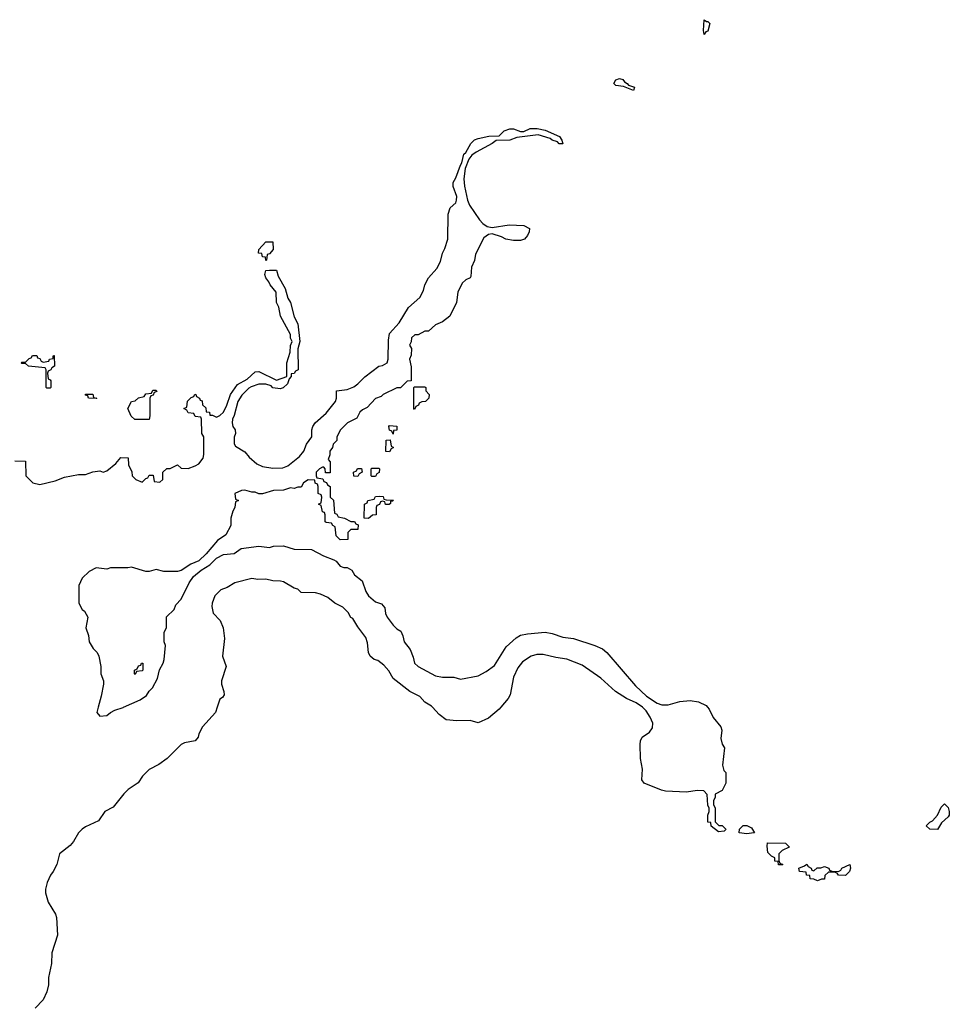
# Model space of a CAD drawing. Header units: inches. Extents: x 2397558 to 2568646, y 256209 to 449595.
# Tile 58 of 85: x 2470457 to 2475716, y 368319 to 373891. Entities that reach past the tile are written whole.
import ezdxf

# ---------------------------------------------------------------- set-up
doc = ezdxf.new("R2010")
doc.units = ezdxf.units.IN
doc.header["$MEASUREMENT"] = 0
doc.layers.add('C4376', color=7, linetype='Continuous')
doc.layers.add('C4377', color=7, linetype='Continuous')

msp = doc.modelspace()

# ---------------------------------------------------------------- linework, layer by layer
at = {"layer": 'C4376', "color": 6}
for points in [[(2471574.7, 370000), (2471564.7, 369970), (2471490.8, 369890), (2471471, 369850), (2471466, 369830), (2471450.5, 369809.5), (2471390, 369799.3), (2471370, 369789.3), (2471292, 369710), (2471243.5, 369676.5), (2471190, 369648), (2471151.3, 369610), (2471126.8, 369573.2), (2471070, 369534), (2471046, 369510), (2470986, 369434), (2470938, 369410), (2470902, 369358), (2470830, 369323.7), (2470810, 369309.4), (2470790.6, 369290), (2470760.5, 369239.5), (2470742, 369218), (2470682.8, 369170), (2470666.8, 369110), (2470646.8, 369070), (2470630.5, 369049.5), (2470611.5, 369008.4), (2470603.1, 368970), (2470603.7, 368950), (2470617.6, 368897.6), (2470659.3, 368830), (2470665.5, 368810), (2470670.4, 368710), (2470639.3, 368610), (2470636.4, 368550), (2470619.3, 368470), (2470619.3, 368430), (2470610.4, 368390), (2470590, 368345.2), (2470543.6, 368296.4)], [(2470901.8, 370000), (2470894, 369970), (2470910.6, 369950.6), (2470950, 369954), (2470970, 369971), (2470995.5, 369984.5), (2471041.5, 369998.5), (2471044.7, 370000)], [(2473178.7, 370000), (2473170, 369989.6), (2473110, 369938), (2473050, 369912.7), (2473004.9, 369924.9), (2472930, 369922.4), (2472869.6, 369929.6), (2472830, 369959.3), (2472792, 370000)], [(2474349.2, 370000), (2474357.6, 369990), (2474381.3, 369941.3), (2474423.8, 369890), (2474430.3, 369870), (2474423.9, 369823.9), (2474431.6, 369791.6), (2474444, 369770), (2474433, 369673), (2474441.4, 369641.4), (2474451.3, 369630), (2474451.3, 369570), (2474431.1, 369528.9), (2474391.6, 369508.4), (2474391.6, 369491.6), (2474382, 369470), (2474382, 369450), (2474391.1, 369428.9), (2474392, 369352), (2474411.6, 369331.6), (2474430.6, 369330.6), (2474451.3, 369310), (2474450, 369306), (2474442, 369298), (2474410, 369295.3), (2474370, 369328), (2474367.3, 369347.3), (2474349.4, 369349.4), (2474349.5, 369389.5), (2474358, 369410), (2474358, 369430), (2474350, 369446), (2474346.8, 369506.8), (2474327.2, 369527.2), (2474290, 369529.6), (2474230, 369519.6), (2474110, 369525.7), (2474089, 369530), (2473989.6, 369570), (2473977.6, 369590), (2473980.5, 369650), (2473969.8, 369710), (2473966.6, 369790), (2473970, 369811), (2473979.5, 369830), (2474020.1, 369859.9), (2474036.3, 369883.7), (2474038.7, 369910), (2474024.9, 369944.9), (2474000.6, 369980.6), (2473980.6, 370000)]]:
    msp.add_lwpolyline(points, dxfattribs=at)
for points in [[(2475650, 369308), (2475606, 369310), (2475586, 369330), (2475606, 369350), (2475622, 369358), (2475648.7, 369390), (2475670, 369434), (2475690, 369454), (2475710, 369432), (2475716.4, 369410), (2475714.9, 369390), (2475710, 369379.3), (2475673, 369347)], [(2474570, 369283.7), (2474528, 369290), (2474528.7, 369310), (2474550, 369331.3), (2474571.1, 369331.1), (2474596.9, 369316.9), (2474614, 369290), (2474610, 369288.7)], [(2474770, 369108), (2474750, 369108.7), (2474747.3, 369127.3), (2474730, 369128.7), (2474728.4, 369148.4), (2474710, 369158), (2474690, 369178), (2474685.2, 369214.8), (2474688, 369232), (2474790, 369231.3), (2474810.9, 369210.9), (2474810, 369208), (2474771.1, 369188.9), (2474752, 369170), (2474752.7, 369132.7), (2474758, 369118), (2474774, 369110)], [(2474950, 369074), (2474968.4, 369091.6), (2474990, 369091.3), (2475010, 369098), (2475034, 369090), (2475038, 369078), (2475052, 369072), (2475090, 369071.3), (2475102, 369078), (2475108.7, 369090), (2475154, 369110), (2475158, 369090), (2475151.3, 369071.3), (2475130, 369048.7), (2475090, 369049), (2475082, 369062), (2475067.3, 369067.3), (2475032.7, 369067.3), (2475012, 369048), (2475010, 369028), (2474992.7, 369027.3), (2474970, 369018), (2474950, 369028), (2474930, 369028.7), (2474927.3, 369047.3), (2474908, 369050), (2474906, 369066), (2474868, 369070), (2474866, 369090), (2474898, 369102), (2474910, 369112), (2474918, 369098), (2474934, 369090), (2474938, 369078)]]:
    msp.add_lwpolyline(points, close=True, dxfattribs=at)
at = {"layer": 'C4377', "color": 6}
for points in [[(2474342, 373882), (2474350, 373882), (2474362, 373870), (2474350, 373826), (2474338, 373822), (2474330, 373808), (2474326, 373830), (2474330, 373891.3)], [(2473930, 373489.7), (2473873.6, 373513.6), (2473830, 373518), (2473818, 373530), (2473830, 373550.4), (2473850, 373558), (2473870, 373552.4), (2473878.8, 373538.8), (2473894.8, 373530), (2473901.1, 373521.1), (2473934.8, 373510)], [(2471850, 372528), (2471848, 372548), (2471830, 372549), (2471827.3, 372567.3), (2471809, 372570), (2471809.2, 372590), (2471850, 372634), (2471890, 372634), (2471891.3, 372590), (2471870, 372566), (2471858, 372562), (2471854, 372530)], [(2470590, 371954), (2470622, 371958), (2470626, 371970), (2470646, 371974), (2470646, 371986), (2470649.1, 371990.9), (2470652, 371990), (2470654, 371930), (2470638, 371922), (2470634, 371910), (2470618, 371902), (2470614, 371890), (2470618, 371858), (2470630, 371854), (2470632.7, 371847.3), (2470634, 371810), (2470630, 371806), (2470610, 371806), (2470606, 371810), (2470606, 371910), (2470602, 371922), (2470506, 371930), (2470490, 371946), (2470470, 371946), (2470466, 371950), (2470470, 371954), (2470490, 371954), (2470510, 371974), (2470522, 371978), (2470530, 371991.3), (2470554, 371990), (2470558, 371978), (2470570, 371974), (2470578, 371958)], [(2471190, 371628), (2471108.4, 371628.4), (2471088.4, 371648.4), (2471068.9, 371691.1), (2471088.7, 371731.3), (2471110, 371734), (2471130, 371752), (2471162, 371758), (2471170, 371774), (2471202, 371778), (2471210, 371794), (2471230, 371794), (2471232.7, 371787.3), (2471218, 371782), (2471212.7, 371767.3), (2471198, 371762), (2471194, 371750), (2471194, 371650)], [(2472690, 371686), (2472686, 371690), (2472686, 371810), (2472690, 371814), (2472750, 371814), (2472754, 371810), (2472754, 371790), (2472774, 371770), (2472772, 371750), (2472752, 371730), (2472731.6, 371728.4), (2472718, 371722), (2472714, 371710), (2472698, 371702)], [(2470890, 371748), (2470846, 371750), (2470842, 371762), (2470830, 371766), (2470828.4, 371771.6), (2470870, 371771.3), (2470874, 371754), (2470894, 371750)], [(2472570, 371546), (2472562, 371562), (2472548.4, 371568.4), (2472546, 371590), (2472550, 371594), (2472591.6, 371591.6), (2472590, 371568.7), (2472572.7, 371567.3)], [(2472550, 371446), (2472528, 371448), (2472530, 371512), (2472552.7, 371512.7), (2472558, 371478), (2472572, 371470), (2472558, 371462)], [(2472370, 371306), (2472348, 371308), (2472346, 371330), (2472362, 371338), (2472368, 371352), (2472391.6, 371351.6), (2472394, 371330), (2472378, 371322)], [(2472450, 371306), (2472446, 371310), (2472446, 371350), (2472450, 371354), (2472490, 371354), (2472492, 371350), (2472491.6, 371328.4), (2472478, 371322), (2472470, 371306)], [(2472527.3, 371147.3), (2472522, 371162), (2472510, 371166), (2472498, 371162), (2472492.7, 371147.3), (2472478, 371142), (2472474, 371130), (2472474, 371090), (2472452.7, 371087.3), (2472430, 371068.7), (2472406, 371070), (2472408, 371150), (2472422, 371158), (2472426, 371170), (2472462, 371178), (2472470, 371192), (2472490, 371194), (2472512.7, 371192.7), (2472518, 371178), (2472530, 371174), (2472572, 371172), (2472566, 371166), (2472554, 371166), (2472554, 371154), (2472547.3, 371147.3)], [(2471110, 370186), (2471106, 370190), (2471106, 370210), (2471122, 370218), (2471130, 370234), (2471142, 370238), (2471146, 370250), (2471154, 370250), (2471154, 370210), (2471150, 370206), (2471118, 370202)]]:
    msp.add_lwpolyline(points, close=True, dxfattribs=at)
for points in [[(2470430, 371394), (2470490, 371392), (2470492, 371310), (2470530.7, 371270.7), (2470570, 371260.7), (2470658.6, 371281.4), (2470710, 371302.8), (2470790, 371318), (2470830, 371318), (2470870, 371332), (2470910, 371338), (2470930, 371331.3), (2470950, 371338), (2471000.4, 371379.6), (2471030, 371414), (2471070, 371412), (2471072.7, 371372.7), (2471091.6, 371331.6), (2471094, 371310), (2471114, 371290), (2471150, 371274), (2471170, 371294), (2471182, 371298), (2471190, 371314), (2471212.7, 371312.7), (2471218, 371278), (2471250, 371274), (2471266, 371290), (2471266, 371330), (2471289.3, 371350.7), (2471308.7, 371351.3), (2471350, 371372), (2471370, 371354), (2471410, 371352), (2471450, 371366), (2471470, 371378), (2471495.3, 371410), (2471498, 371430), (2471498, 371530), (2471488, 371550), (2471486, 371630), (2471482, 371642), (2471450, 371646), (2471442, 371662), (2471410, 371666), (2471402, 371682), (2471386, 371690), (2471402, 371698), (2471407.3, 371732.7), (2471427.3, 371752.7), (2471442, 371758), (2471447.3, 371772.7), (2471454, 371770), (2471458, 371758), (2471474, 371750), (2471478, 371738), (2471490, 371734), (2471492, 371712), (2471510, 371694), (2471512.7, 371672.7), (2471530.7, 371670.7), (2471532.7, 371652.7), (2471547.3, 371652.7), (2471570, 371642), (2471590, 371651), (2471609.5, 371670.5), (2471629.6, 371710.4), (2471650, 371771), (2471690, 371826), (2471743.7, 371856.3), (2471790, 371898), (2471810, 371901), (2471910, 371851.3), (2471968, 371872), (2471968.7, 371950), (2471988, 372010), (2471988.4, 372048.4), (2471998, 372070), (2471989.2, 372089.2), (2471989, 372110), (2471932.9, 372212.9), (2471923.7, 372263.7), (2471909.3, 372290.7), (2471908.7, 372350), (2471874, 372390), (2471867.2, 372407.2), (2471848.7, 372430), (2471844, 372450), (2471850, 372472), (2471870, 372474), (2471910, 372474), (2471919.8, 372439.8), (2471958.8, 372370), (2471974.6, 372314.6), (2471990, 372291), (2472010.3, 372210.3), (2472030.4, 372170), (2472041, 372070), (2472030.6, 372029.4), (2472032, 371910), (2472018, 371902), (2472010, 371888.7), (2471992.7, 371887.3), (2471992.7, 371872.7), (2471982, 371858), (2471972, 371830), (2471948.4, 371808.4), (2471930, 371802), (2471890, 371808.7), (2471879, 371819), (2471849.2, 371829.2), (2471810, 371829.4), (2471765.8, 371814.2), (2471754, 371806), (2471713.7, 371766.3), (2471690.6, 371730), (2471670.7, 371650.7), (2471660.7, 371630), (2471658.8, 371610), (2471662.8, 371590), (2471676, 371570), (2471678, 371550), (2471671.1, 371528.9), (2471671.1, 371491.1), (2471678, 371478), (2471730, 371446), (2471755.8, 371415.8), (2471798, 371378), (2471830, 371362), (2471890, 371352.7), (2471945.4, 371354.6), (2471974, 371366), (2472040.1, 371419.9), (2472065.2, 371450), (2472079, 371490), (2472109, 371530), (2472109, 371570), (2472115.3, 371590), (2472129.3, 371610.7), (2472190, 371664.7), (2472244, 371730), (2472249, 371750), (2472248.7, 371790), (2472310, 371798), (2472346.5, 371813.5), (2472369.7, 371830.3), (2472410, 371870.6), (2472489.2, 371930), (2472510, 371934), (2472535.3, 371950), (2472541.2, 371970), (2472542.9, 372077.1), (2472550, 372116), (2472604, 372176), (2472657.5, 372262.5), (2472721, 372319), (2472741.7, 372358.3), (2472750, 372390.8), (2472769.7, 372430), (2472817.4, 372482.6), (2472838, 372522), (2472850, 372570.6), (2472863.1, 372596.9), (2472879.1, 372650), (2472880.7, 372790), (2472892.7, 372827.3), (2472924.7, 372855.3), (2472929.2, 372870), (2472929.3, 372890), (2472910, 372948), (2472909.5, 372970), (2472924.2, 372995.8), (2472950, 373067.3), (2472959.4, 373080.6), (2472969.7, 373130), (2472981, 373139), (2473010, 373191), (2473030, 373210.8), (2473050, 373218.8), (2473111.3, 373231.3), (2473170, 373234), (2473198, 373262), (2473230, 373274), (2473250, 373274), (2473290, 373258), (2473310, 373258), (2473344.7, 373275.3), (2473385.2, 373274.8), (2473430, 373266), (2473510.8, 373230), (2473524.7, 373210), (2473530, 373188.7), (2473510, 373189.4), (2473500.2, 373200.2), (2473469.2, 373210), (2473459.1, 373219.1), (2473390, 373239.3), (2473270, 373225.1), (2473229.8, 373209.8), (2473153, 373207), (2473131, 373190), (2473038.9, 373141.1), (2473015.8, 373124.2), (2472998.4, 373101.6), (2472977.1, 373050), (2472970.4, 372990), (2472972.7, 372950), (2472990.4, 372870), (2473001.7, 372841.7), (2473058, 372758), (2473077.6, 372737.6), (2473101.7, 372721.7), (2473130, 372714.9), (2473226, 372730), (2473310, 372726.4), (2473342, 372710), (2473339.3, 372690), (2473330.3, 372670), (2473312.4, 372650), (2473290, 372642), (2473250, 372641), (2473206.6, 372650), (2473182.4, 372662.4), (2473130, 372678.7), (2473110, 372676.2), (2473083.4, 372656.6), (2473035.6, 372564.4), (2473030, 372529), (2473013.7, 372490), (2473010, 372438), (2473006, 372430), (2472980.9, 372419.1), (2472959.5, 372400.5), (2472936.5, 372350), (2472927.7, 372290), (2472890, 372214), (2472850, 372182), (2472810, 372164), (2472770, 372128.7), (2472750, 372128), (2472711.6, 372108.4), (2472692.7, 372107.3), (2472674, 372090), (2472671.6, 372068.4), (2472662, 372050), (2472674, 372030), (2472672.7, 371992.7), (2472662, 371970), (2472672.7, 371927.3), (2472672.7, 371847.3), (2472650, 371846), (2472611.6, 371808.4), (2472590, 371808), (2472514, 371770), (2472502, 371758), (2472470, 371748), (2472423.6, 371696.4), (2472396.9, 371683.1), (2472382, 371670), (2472363.6, 371636.4), (2472312, 371610), (2472271.3, 371570), (2472251.3, 371530), (2472251, 371509), (2472231.1, 371488.9), (2472226, 371470), (2472211.3, 371450), (2472211.3, 371428.7), (2472202, 371402), (2472214, 371390), (2472212.7, 371327.3), (2472187.3, 371327.3), (2472186, 371350), (2472178, 371358), (2472170, 371358), (2472154, 371350), (2472134, 371330), (2472134, 371310), (2472138, 371298), (2472172.7, 371292.7), (2472178, 371278), (2472192.7, 371272.7), (2472198, 371258), (2472214, 371250), (2472214, 371190), (2472231.6, 371171.6), (2472238, 371098), (2472252, 371092), (2472258, 371078), (2472294, 371070), (2472330, 371052), (2472351.6, 371051.6), (2472358, 371038), (2472372, 371032), (2472370, 371006), (2472330, 371006), (2472314, 370990), (2472314, 370950), (2472270, 370948), (2472248, 370970), (2472242, 371022), (2472228, 371028), (2472222, 371042), (2472190, 371046), (2472186, 371050), (2472186, 371090), (2472182, 371102), (2472170, 371106), (2472162, 371142), (2472148, 371150), (2472162, 371158), (2472166, 371190), (2472162, 371202), (2472146, 371210), (2472146, 371250), (2472142, 371262), (2472128.4, 371268.4), (2472126, 371286), (2472090, 371288), (2472062, 371270), (2472050, 371246), (2472030, 371246), (2472010, 371238), (2471990, 371242), (2471950, 371228), (2471892.7, 371227.3), (2471830, 371208), (2471810, 371208), (2471790, 371218), (2471770, 371218), (2471730, 371228), (2471712.7, 371227.3), (2471674, 371210), (2471678, 371178), (2471694, 371170), (2471678, 371162), (2471674, 371130), (2471662, 371110), (2471652, 371070), (2471651.6, 371028.4), (2471623.6, 370976.4), (2471576.8, 370943.2), (2471512.1, 370867.9), (2471470.4, 370829.6), (2471424.7, 370810), (2471370, 370774), (2471348.9, 370768.9), (2471271.6, 370768.4), (2471230, 370779), (2471190, 370769), (2471170, 370769), (2471090, 370793.2), (2471069.1, 370789.1), (2470971.1, 370788.9), (2470950, 370782), (2470890, 370788.7), (2470850, 370768.7), (2470811.3, 370730), (2470791, 370690), (2470791.3, 370590), (2470810, 370554), (2470823.6, 370543.6), (2470842, 370510), (2470831.3, 370450), (2470847.1, 370407.1), (2470850.7, 370370), (2470872.5, 370332.5), (2470894.8, 370310), (2470904, 370290), (2470915.5, 370230), (2470916.3, 370190), (2470930.8, 370150), (2470931, 370130), (2470918, 370062), (2470901.8, 370000)], [(2471044.7, 370000), (2471138, 370042), (2471173.8, 370066.2), (2471189.4, 370090.6), (2471208.7, 370110), (2471236.2, 370163.8), (2471247.3, 370212.7), (2471269.3, 370250), (2471275.1, 370270), (2471281.2, 370350), (2471274, 370370), (2471274.6, 370425.4), (2471288, 370450), (2471288.4, 370511.6), (2471330, 370554), (2471340.2, 370579.8), (2471370, 370611.3), (2471415.1, 370704.9), (2471440.1, 370739.9), (2471483.3, 370776.7), (2471533, 370807), (2471570, 370844), (2471610, 370864), (2471670, 370870.7), (2471710, 370898), (2471810, 370911.3), (2471870, 370904.7), (2471892.7, 370912.7), (2471950, 370914), (2472010, 370894), (2472107.3, 370892.7), (2472176.3, 370856.3), (2472234.8, 370834.8), (2472246.8, 370826.8), (2472270, 370798), (2472290, 370791.3), (2472310, 370792), (2472336.9, 370776.9), (2472352, 370750), (2472395.3, 370715.3), (2472415.2, 370655.2), (2472430, 370631), (2472470, 370596), (2472504.7, 370584.7), (2472522, 370562), (2472526.8, 370530), (2472536, 370510), (2472570, 370464.7), (2472590, 370444.7), (2472614, 370430), (2472624.7, 370404.7), (2472631.3, 370370), (2472666.4, 370326.4), (2472683.5, 370283.5), (2472691, 370250), (2472710.6, 370230.6), (2472810, 370178.8), (2472850, 370170.6), (2472914, 370170), (2472950, 370158.8), (2473050, 370177.1), (2473096.9, 370203.1), (2473142.7, 370237.3), (2473210, 370342), (2473266.8, 370393.2), (2473290, 370407.3), (2473330, 370416.3), (2473430, 370424.9), (2473470, 370417.1), (2473530, 370397.1), (2473590, 370388.4), (2473710.8, 370350), (2473753.4, 370330), (2473779.3, 370310), (2473941.5, 370121.5), (2474002.8, 370062.8), (2474062.9, 370022.9), (2474090, 370014.7), (2474126, 370014), (2474192.2, 370032.2), (2474250, 370038.4), (2474298, 370030), (2474340.7, 370010), (2474349.2, 370000)], [(2472792, 370000), (2472786.2, 370006.2), (2472750, 370029.7), (2472720.1, 370060.1), (2472664.2, 370090), (2472570, 370163.5), (2472545.9, 370205.9), (2472517.7, 370237.7), (2472483.9, 370263.9), (2472463, 370270), (2472439.7, 370290), (2472430, 370309.4), (2472424.7, 370364.7), (2472414.7, 370394.7), (2472370, 370455.1), (2472342, 370502), (2472330, 370509), (2472315.8, 370535.8), (2472285.8, 370565.8), (2472239.7, 370590), (2472200.6, 370620.6), (2472159.6, 370639.6), (2472130, 370648.1), (2472049.4, 370649.4), (2472030, 370668.7), (2472010, 370673.2), (2471950, 370709.3), (2471933.4, 370713.4), (2471890, 370715.6), (2471850, 370726), (2471803.6, 370723.6), (2471770, 370729.5), (2471675.1, 370704.9), (2471630, 370678), (2471595.5, 370664.5), (2471560.7, 370630), (2471545.5, 370590), (2471543.8, 370570), (2471552.5, 370532.5), (2471590.3, 370490.4), (2471607.7, 370450), (2471616, 370390), (2471604, 370290), (2471624.7, 370230), (2471598, 370150), (2471598, 370130), (2471612, 370090), (2471614, 370070), (2471604.7, 370055.3), (2471590, 370046), (2471574.7, 370000)], [(2473980.6, 370000), (2473980.3, 370000.3), (2473944.7, 370024.7), (2473889.6, 370050), (2473827.3, 370090), (2473744.5, 370164.5), (2473638.4, 370238.4), (2473553, 370273), (2473490, 370281.3), (2473418, 370298), (2473382, 370298), (2473351.3, 370288.7), (2473302, 370258), (2473276.1, 370223.9), (2473250.4, 370170), (2473231.3, 370070), (2473220.5, 370050), (2473178.7, 370000)]]:
    msp.add_lwpolyline(points, dxfattribs=at)

doc.saveas('drawing.dxf')
